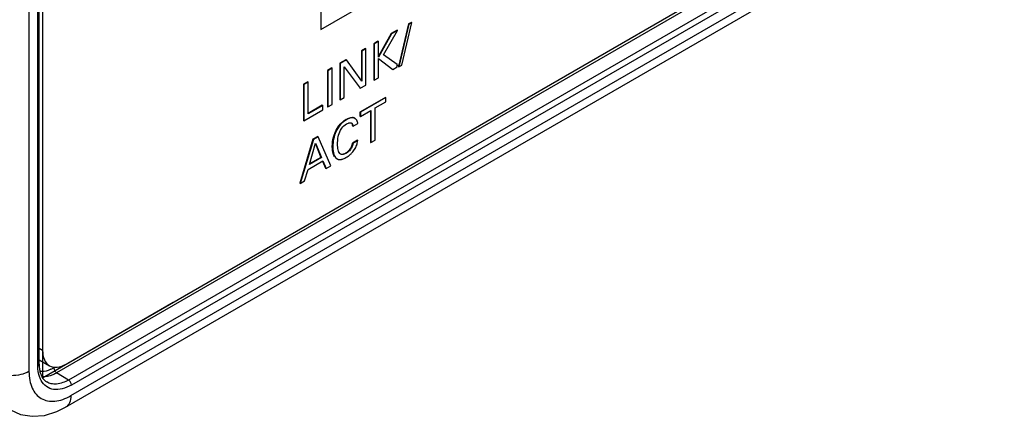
# Model space of a CAD drawing. Header units: inches. Extents: x 0 to 34, y 0 to 22.
# Tile 19 of 117: x 3.28 to 4.444, y 14.537 to 15.006. Entities that reach past the tile are written whole.
import ezdxf

# ---------------------------------------------------------------- set-up
doc = ezdxf.new("R2010")
doc.units = ezdxf.units.IN
doc.header["$LTSCALE"] = 1.87
doc.header["$MEASUREMENT"] = 0
doc.layers.get('0').update_dxf_attribs({"linetype": 'CONTINUOUS'})
doc.layers.add('02___PRT_ALL_AXES', color=7, linetype='CONTINUOUS')

msp = doc.modelspace()

# ---------------------------------------------------------------- linework, layer by layer
at = {"color": 7, "linetype": 'CONTINUOUS'}
for p, q in [((3.3011, 14.5969), (3.3011, 17.2443)), ((3.3026, 14.5989), (3.3026, 17.2463)), ((3.2906, 17.2389), (3.2906, 14.5902)), ((3.6358, 15.5495), (3.6358, 14.9943)), ((3.6358, 14.9943), (4.1024, 15.2637)), ((3.3401, 14.5616), (4.4662, 15.2118)), ((4.3855, 15.2018), (3.3233, 14.5884)), ((3.3339, 14.5478), (4.46, 15.198)), ((4.3996, 15.1934), (3.3373, 14.58)), ((4.403, 15.1874), (3.3407, 14.5741)), ((3.7393, 15.0008), (3.7273, 14.9504)), ((3.7398, 15.0005), (3.7278, 14.9501)), ((3.7312, 14.9521), (3.7432, 15.0024)), ((3.7427, 15.0027), (3.7393, 15.0008)), ((3.7393, 15.0008), (3.7398, 15.0005)), ((3.7432, 15.0024), (3.7398, 15.0005)), ((3.7427, 15.0027), (3.7432, 15.0024)), ((3.7187, 14.9894), (3.7038, 14.9626)), ((3.7193, 14.9891), (3.7038, 14.9614)), ((3.7097, 14.9644), (3.7263, 14.9932)), ((3.7258, 14.9935), (3.7187, 14.9894)), ((3.7187, 14.9894), (3.7193, 14.9891)), ((3.7263, 14.9932), (3.7193, 14.9891)), ((3.7258, 14.9935), (3.7263, 14.9932)), ((3.6883, 14.9719), (3.6836, 14.9691)), ((3.6888, 14.9716), (3.6841, 14.9688)), ((3.6883, 14.9719), (3.6888, 14.9716)), ((3.6888, 14.9286), (3.6888, 14.9716)), ((3.7032, 14.9805), (3.6981, 14.9775)), ((3.6981, 14.9775), (3.6986, 14.9772)), ((3.6981, 14.9775), (3.6981, 14.9346)), ((3.7038, 14.9802), (3.6986, 14.9772)), ((3.6986, 14.9772), (3.6986, 14.9342)), ((3.7032, 14.9805), (3.7038, 14.9802)), ((3.7038, 14.9614), (3.7038, 14.9802)), ((3.6836, 14.9691), (3.6841, 14.9688)), ((3.6836, 14.9691), (3.6836, 14.934)), ((3.6841, 14.9688), (3.6841, 14.9333)), ((3.7038, 14.96), (3.7209, 14.9471)), ((3.7038, 14.9372), (3.7038, 14.96)), ((3.726, 14.9528), (3.7097, 14.9644)), ((3.6486, 14.9489), (3.6434, 14.9459)), ((3.6491, 14.9486), (3.6439, 14.9456)), ((3.6486, 14.9489), (3.6491, 14.9486)), ((3.6491, 14.9056), (3.6491, 14.9486)), ((3.6653, 14.9586), (3.6581, 14.9544)), ((3.6581, 14.9544), (3.6586, 14.9541)), ((3.6581, 14.9544), (3.6581, 14.9114)), ((3.6658, 14.9583), (3.6586, 14.9541)), ((3.6586, 14.9541), (3.6586, 14.9111)), ((3.6633, 14.9503), (3.6822, 14.9248)), ((3.6633, 14.9139), (3.6633, 14.9503)), ((3.6653, 14.9586), (3.6658, 14.9583)), ((3.6841, 14.9333), (3.6658, 14.9583)), ((3.7204, 14.9474), (3.7209, 14.9471)), ((3.7209, 14.9471), (3.726, 14.9501)), ((3.726, 14.9501), (3.726, 14.9528)), ((3.7273, 14.9504), (3.7278, 14.9501)), ((3.7278, 14.9501), (3.7312, 14.9521)), ((3.6434, 14.9459), (3.6439, 14.9456)), ((3.6434, 14.9459), (3.6434, 14.903)), ((3.6439, 14.9456), (3.6439, 14.9027)), ((3.6986, 14.9342), (3.7038, 14.9372)), ((3.6201, 14.9325), (3.615, 14.9295)), ((3.615, 14.9295), (3.6155, 14.9292)), ((3.615, 14.9295), (3.615, 14.8866)), ((3.6206, 14.9322), (3.6155, 14.9292)), ((3.6155, 14.9292), (3.6155, 14.8863)), ((3.6201, 14.9325), (3.6206, 14.9322)), ((3.6206, 14.8945), (3.6206, 14.9322)), ((3.6817, 14.9251), (3.6822, 14.9248)), ((3.6822, 14.9248), (3.6888, 14.9286)), ((3.6981, 14.9346), (3.6986, 14.9342)), ((3.6586, 14.9111), (3.6633, 14.9139)), ((3.7119, 14.9141), (3.6819, 14.8967)), ((3.7125, 14.9138), (3.6824, 14.8964)), ((3.7119, 14.9141), (3.7125, 14.9138)), ((3.7125, 14.9087), (3.7125, 14.9138)), ((3.6374, 14.9048), (3.6206, 14.8951)), ((3.638, 14.9045), (3.6206, 14.8945)), ((3.6374, 14.9048), (3.638, 14.9045)), ((3.638, 14.8992), (3.638, 14.9045)), ((3.6434, 14.903), (3.6439, 14.9027)), ((3.6439, 14.9027), (3.6491, 14.9056)), ((3.6581, 14.9114), (3.6586, 14.9111)), ((3.7, 14.9015), (3.7125, 14.9087)), ((3.7, 14.8636), (3.7, 14.9015)), ((3.6155, 14.8863), (3.638, 14.8992)), ((3.676, 14.8894), (3.6755, 14.8897)), ((3.6819, 14.8967), (3.6824, 14.8964)), ((3.6819, 14.8967), (3.6819, 14.8917)), ((3.6819, 14.8917), (3.6824, 14.8913)), ((3.6824, 14.8913), (3.6949, 14.8985)), ((3.6824, 14.8964), (3.6824, 14.8913)), ((3.6944, 14.8982), (3.6944, 14.8609)), ((3.6949, 14.8985), (3.6949, 14.8606)), ((3.615, 14.8866), (3.6155, 14.8863)), ((3.6655, 14.8879), (3.6661, 14.8876)), ((3.6715, 14.8839), (3.672, 14.8837)), ((3.6734, 14.8802), (3.6739, 14.8799)), ((3.6739, 14.8799), (3.6794, 14.8831)), ((3.6319, 14.8678), (3.6263, 14.8647)), ((3.6324, 14.8675), (3.6269, 14.8643)), ((3.6319, 14.8678), (3.6324, 14.8675)), ((3.6474, 14.8332), (3.6324, 14.8675)), ((3.6263, 14.8647), (3.6107, 14.8126)), ((3.6269, 14.8643), (3.6112, 14.8123)), ((3.6222, 14.8347), (3.6294, 14.8599)), ((3.6263, 14.8647), (3.6269, 14.8643)), ((3.6292, 14.8593), (3.6357, 14.8431)), ((3.6294, 14.8599), (3.6363, 14.8428)), ((3.6492, 14.8559), (3.6498, 14.8556)), ((3.6553, 14.8588), (3.6556, 14.8647)), ((3.6556, 14.8535), (3.6553, 14.8588)), ((3.6713, 14.8544), (3.6718, 14.8541)), ((3.6788, 14.8633), (3.6731, 14.86)), ((3.6731, 14.86), (3.6736, 14.8597)), ((3.6793, 14.8629), (3.6736, 14.8597)), ((3.6788, 14.8633), (3.6793, 14.8629)), ((3.6944, 14.8609), (3.6949, 14.8606)), ((3.6949, 14.8606), (3.7, 14.8636)), ((3.6363, 14.8428), (3.6222, 14.8347)), ((3.6357, 14.8431), (3.6224, 14.8354)), ((3.6357, 14.8431), (3.6363, 14.8428)), ((3.6653, 14.8484), (3.6658, 14.8481)), ((3.6205, 14.8289), (3.6378, 14.8389)), ((3.6375, 14.8387), (3.6413, 14.8303)), ((3.6378, 14.8389), (3.6418, 14.83)), ((3.6418, 14.83), (3.6474, 14.8332)), ((3.6543, 14.8417), (3.6548, 14.8414)), ((3.6165, 14.8154), (3.6205, 14.8289)), ((3.6413, 14.8303), (3.6418, 14.83)), ((3.6107, 14.8126), (3.6112, 14.8123)), ((3.6112, 14.8123), (3.6165, 14.8154)), ((3.3373, 14.58), (3.3233, 14.5884))]:
    msp.add_line(p, q, dxfattribs=at)
at = {"color": 40, "linetype": 'CONTINUOUS'}
for p, q in [((3.726, 14.9527), (3.7276, 14.9516)), ((3.7276, 14.9516), (3.7269, 14.9512)), ((3.3067, 14.7753), (3.3067, 14.5827)), ((3.3067, 14.5827), (3.4611, 14.6719))]:
    msp.add_line(p, q, dxfattribs=at)
at = {"color": 7, "linetype": 'CONTINUOUS'}
msp.add_lwpolyline([(3.2686, 14.5446), (3.2807, 14.5393), (3.2943, 14.5371), (3.3088, 14.5382), (3.3235, 14.5427), (3.3339, 14.5478)], dxfattribs=at)
for centre, radius, start, end in [((3.6806, 14.862), 0.0299, 125.4349, 133.29), ((3.68, 14.8629), 0.0289, 120.0338, 125.461), ((3.6683, 14.8823), 0.0111, 4.0625, 6.5889), ((3.651, 14.8679), 0.0289, 327.5127, 339.4191), ((3.6541, 14.8667), 0.0256, 339.4826, 341.9381), ((3.6518, 14.8664), 0.0271, 299.1615, 300.0042), ((3.6494, 14.8706), 0.0319, 299.9788, 305.3694), ((3.6507, 14.8689), 0.0298, 305.3506, 312.4063), ((3.6517, 14.8674), 0.028, 326.5172, 327.5618), ((3.658, 14.8469), 0.00641, 239.9753, 249.4321), ((3.3483, 14.5989), 0.0457, 179.9857, 182.4495), ((3.2999, 14.6289), 0.0399, 294.6649, 300.0677)]:
    msp.add_arc(centre, radius, start, end, dxfattribs=at)
at = {"color": 40, "linetype": 'CONTINUOUS'}
msp.add_arc((3.6796, 14.8636), 0.028, 120.0037, 121.1741, dxfattribs=at)
for points, knots in [([(3.6655, 14.8879), (3.6684, 14.8895), (3.6725, 14.8912), (3.6755, 14.8897), (3.6762, 14.8892)], [0, 0, 0, 0, 0.74477, 1, 1, 1, 1]), ([(3.6492, 14.8559), (3.6492, 14.861), (3.6505, 14.8698), (3.6554, 14.8784), (3.6574, 14.8809)], [0, 0, 0, 0, 0.652648, 1, 1, 1, 1]), ([(3.6734, 14.8802), (3.6732, 14.8816), (3.6727, 14.883), (3.6719, 14.8837), (3.6718, 14.8838)], [0, 0, 0, 0, 0.951071, 1, 1, 1, 1]), ([(3.6713, 14.8544), (3.6716, 14.855), (3.6725, 14.8568), (3.6729, 14.8587), (3.6731, 14.86)], [0, 0, 0, 0, 0.315183, 1, 1, 1, 1]), ([(3.6589, 14.8472), (3.6593, 14.847), (3.6611, 14.8465), (3.6635, 14.8473), (3.6653, 14.8484)], [0, 0, 0, 0, 0.206841, 1, 1, 1, 1])]:
    msp.add_open_spline(points, degree=3, knots=knots, dxfattribs=at)
at = {"color": 7, "linetype": 'CONTINUOUS'}
for points, knots in [([(3.6655, 14.8879), (3.6664, 14.8884), (3.6685, 14.8895), (3.6719, 14.8906), (3.6745, 14.8903), (3.6755, 14.8897)], [0, 0, 0, 0, 0.287272, 0.674738, 1, 1, 1, 1]), ([(3.676, 14.8894), (3.6754, 14.8898), (3.6734, 14.8904), (3.6698, 14.8895), (3.6673, 14.8883), (3.6661, 14.8876)], [0, 0, 0, 0, 0.213804, 0.577275, 1, 1, 1, 1]), ([(3.6661, 14.8876), (3.6635, 14.8861), (3.6584, 14.882), (3.6517, 14.8714), (3.6498, 14.8617), (3.6498, 14.8556)], [0, 0, 0, 0, 0.24083, 0.508508, 1, 1, 1, 1]), ([(3.65, 14.864), (3.6503, 14.8658), (3.6521, 14.873), (3.6559, 14.8799), (3.6601, 14.8838)], [0, 0, 0, 0, 0.24306, 1, 1, 1, 1]), ([(3.6589, 14.8754), (3.6593, 14.8762), (3.6611, 14.8791), (3.6637, 14.8814), (3.6659, 14.8827)], [0, 0, 0, 0, 0.266665, 1, 1, 1, 1]), ([(3.6659, 14.8827), (3.6666, 14.8831), (3.6676, 14.8836), (3.6687, 14.8839), (3.669, 14.8839)], [0, 0, 0, 0, 0.761742, 1, 1, 1, 1]), ([(3.669, 14.8839), (3.6692, 14.884), (3.6701, 14.8841), (3.6709, 14.8841), (3.6715, 14.8839)], [0, 0, 0, 0, 0.271832, 1, 1, 1, 1]), ([(3.672, 14.8837), (3.6723, 14.8835), (3.6734, 14.8825), (3.6737, 14.881), (3.6739, 14.8799)], [0, 0, 0, 0, 0.220944, 1, 1, 1, 1]), ([(3.6734, 14.8802), (3.6733, 14.8804), (3.6732, 14.8814), (3.6729, 14.8823), (3.6726, 14.8829)], [0, 0, 0, 0, 0.26424, 1, 1, 1, 1]), ([(3.6794, 14.8836), (3.6793, 14.8839), (3.6791, 14.8852), (3.6786, 14.8864), (3.6781, 14.8873)], [0, 0, 0, 0, 0.266398, 1, 1, 1, 1]), ([(3.6556, 14.8647), (3.6557, 14.8656), (3.6563, 14.8693), (3.6576, 14.8729), (3.6589, 14.8754)], [0, 0, 0, 0, 0.236772, 1, 1, 1, 1]), ([(3.6492, 14.8559), (3.6492, 14.8566), (3.6493, 14.8593), (3.6496, 14.862), (3.65, 14.864)], [0, 0, 0, 0, 0.238837, 1, 1, 1, 1]), ([(3.6519, 14.844), (3.6508, 14.8455), (3.6495, 14.8496), (3.6492, 14.8537), (3.6492, 14.8559)], [0, 0, 0, 0, 0.46245, 1, 1, 1, 1]), ([(3.6498, 14.8556), (3.6498, 14.8541), (3.65, 14.8491), (3.6517, 14.8432), (3.6548, 14.8414)], [0, 0, 0, 0, 0.292978, 1, 1, 1, 1]), ([(3.6653, 14.8484), (3.6658, 14.8487), (3.6682, 14.8503), (3.6702, 14.8525), (3.6713, 14.8544)], [0, 0, 0, 0, 0.229337, 1, 1, 1, 1]), ([(3.6718, 14.8541), (3.6715, 14.8535), (3.6698, 14.8511), (3.6676, 14.8491), (3.6658, 14.8481)], [0, 0, 0, 0, 0.26426, 1, 1, 1, 1]), ([(3.6713, 14.8544), (3.6716, 14.8549), (3.6724, 14.8566), (3.6729, 14.8585), (3.6731, 14.86)], [0, 0, 0, 0, 0.261445, 1, 1, 1, 1]), ([(3.6736, 14.8597), (3.6736, 14.8592), (3.6732, 14.8573), (3.6726, 14.8554), (3.6718, 14.8541)], [0, 0, 0, 0, 0.23766, 1, 1, 1, 1]), ([(3.6784, 14.8587), (3.6785, 14.8591), (3.6789, 14.8605), (3.6792, 14.8619), (3.6793, 14.8629)], [0, 0, 0, 0, 0.263001, 1, 1, 1, 1]), ([(3.6568, 14.8495), (3.6567, 14.8498), (3.6561, 14.8511), (3.6558, 14.8525), (3.6556, 14.8535)], [0, 0, 0, 0, 0.23432, 1, 1, 1, 1]), ([(3.659, 14.8471), (3.6583, 14.8475), (3.6575, 14.8483), (3.6569, 14.8492), (3.6568, 14.8495)], [0, 0, 0, 0, 0.737685, 1, 1, 1, 1]), ([(3.6658, 14.8481), (3.6647, 14.8474), (3.6625, 14.8463), (3.6599, 14.8465), (3.659, 14.8471)], [0, 0, 0, 0, 0.556489, 1, 1, 1, 1]), ([(3.66, 14.8408), (3.6604, 14.8408), (3.6622, 14.8413), (3.6638, 14.8421), (3.665, 14.8428)], [0, 0, 0, 0, 0.234899, 1, 1, 1, 1]), ([(3.6616, 14.8469), (3.6619, 14.847), (3.6632, 14.8473), (3.6644, 14.8479), (3.6653, 14.8484)], [0, 0, 0, 0, 0.233134, 1, 1, 1, 1]), ([(3.6708, 14.8469), (3.6712, 14.8472), (3.6728, 14.8488), (3.6742, 14.8505), (3.6751, 14.8519)], [0, 0, 0, 0, 0.241455, 1, 1, 1, 1]), ([(3.6558, 14.8409), (3.6561, 14.8408), (3.6575, 14.8404), (3.659, 14.8405), (3.66, 14.8408)], [0, 0, 0, 0, 0.23562, 1, 1, 1, 1]), ([(3.3011, 14.5969), (3.3013, 14.597), (3.302, 14.5975), (3.3026, 14.5983), (3.3026, 14.5989)], [0, 0, 0, 0, 0.294987, 1, 1, 1, 1]), ([(3.2906, 14.5902), (3.2876, 14.5884), (3.2806, 14.5859), (3.2694, 14.5847), (3.2582, 14.5859), (3.2512, 14.5884), (3.2482, 14.5902)], [0, 0, 0, 0, 0.237248, 0.5, 0.762752, 1, 1, 1, 1]), ([(3.2906, 14.5902), (3.2906, 14.5866), (3.2912, 14.5799), (3.2939, 14.5706), (3.2985, 14.5631), (3.3049, 14.5577), (3.3127, 14.5549), (3.3216, 14.5546), (3.3309, 14.5569), (3.3371, 14.5598), (3.3401, 14.5616)], [0, 0, 0, 0, 0.144898, 0.274519, 0.391107, 0.499992, 0.608878, 0.725469, 0.855096, 1, 1, 1, 1]), ([(3.3051, 14.5793), (3.3044, 14.5805), (3.3019, 14.5861), (3.3011, 14.5923), (3.3011, 14.5969)], [0, 0, 0, 0, 0.227484, 1, 1, 1, 1]), ([(3.3026, 14.597), (3.3026, 14.5963), (3.3028, 14.5939), (3.3032, 14.5915), (3.3036, 14.5898)], [0, 0, 0, 0, 0.263717, 1, 1, 1, 1]), ([(3.3165, 14.5927), (3.3154, 14.5922), (3.3113, 14.5905), (3.3067, 14.5898), (3.3034, 14.5901)], [0, 0, 0, 0, 0.274565, 1, 1, 1, 1]), ([(3.3036, 14.5898), (3.3042, 14.5872), (3.306, 14.5825), (3.3096, 14.5788), (3.3115, 14.5777)], [0, 0, 0, 0, 0.550221, 1, 1, 1, 1]), ([(3.3233, 14.5884), (3.3218, 14.5876), (3.3165, 14.5849), (3.3103, 14.5833), (3.306, 14.5836)], [0, 0, 0, 0, 0.27844, 1, 1, 1, 1]), ([(3.3199, 14.5944), (3.3199, 14.5933), (3.3207, 14.5909), (3.3223, 14.589), (3.3233, 14.5884)], [0, 0, 0, 0, 0.498867, 1, 1, 1, 1]), ([(3.3407, 14.5741), (3.3373, 14.5721), (3.3305, 14.5691), (3.3199, 14.5681), (3.3107, 14.5717), (3.3066, 14.5766), (3.3051, 14.5793)], [0, 0, 0, 0, 0.293234, 0.543377, 0.768314, 1, 1, 1, 1]), ([(3.3373, 14.58), (3.333, 14.5776), (3.3262, 14.5749), (3.317, 14.5752), (3.3131, 14.5767), (3.3115, 14.5777)], [0, 0, 0, 0, 0.547923, 0.781486, 1, 1, 1, 1]), ([(3.3407, 14.5741), (3.3407, 14.5752), (3.3399, 14.5776), (3.3383, 14.5794), (3.3373, 14.58)], [0, 0, 0, 0, 0.498867, 1, 1, 1, 1]), ([(3.3401, 14.5616), (3.3401, 14.5587), (3.3394, 14.5534), (3.3359, 14.549), (3.3339, 14.5478)], [0, 0, 0, 0, 0.550826, 1, 1, 1, 1])]:
    msp.add_open_spline(points, degree=3, knots=knots, dxfattribs=at)
msp.add_open_spline([(3.6781, 14.8873), (3.6776, 14.8881), (3.6769, 14.8889), (3.676, 14.8894)], degree=3, dxfattribs=at)
at = {"color": 40, "linetype": 'CONTINUOUS'}
for points in [[(3.6574, 14.8809), (3.6597, 14.8838), (3.6624, 14.886), (3.665, 14.8876)], [(3.6511, 14.8453), (3.6497, 14.8481), (3.6492, 14.852), (3.6492, 14.8559)], [(3.6653, 14.8484), (3.6674, 14.8496), (3.6698, 14.8518), (3.6713, 14.8544)]]:
    msp.add_open_spline(points, degree=3, dxfattribs=at)
at = {"layer": '02___PRT_ALL_AXES', "color": 7, "linetype": 'CONTINUOUS'}
for p, q in [((3.3067, 17.2566), (3.3067, 14.6149)), ((3.3345, 14.5988), (4.3919, 15.2093)), ((3.3067, 14.6149), (3.3026, 14.6172)), ((3.3026, 14.6039), (3.3148, 14.5968))]:
    msp.add_line(p, q, dxfattribs=at)
for points, knots in [([(3.3067, 14.6149), (3.3067, 14.6111), (3.3076, 14.6041), (3.3121, 14.5984), (3.3148, 14.5968)], [0, 0, 0, 0, 0.55075, 1, 1, 1, 1]), ([(3.3148, 14.5968), (3.3175, 14.5953), (3.3247, 14.5942), (3.3312, 14.5969), (3.3345, 14.5988)], [0, 0, 0, 0, 0.449242, 1, 1, 1, 1])]:
    msp.add_open_spline(points, degree=3, knots=knots, dxfattribs=at)

doc.saveas('drawing.dxf')
